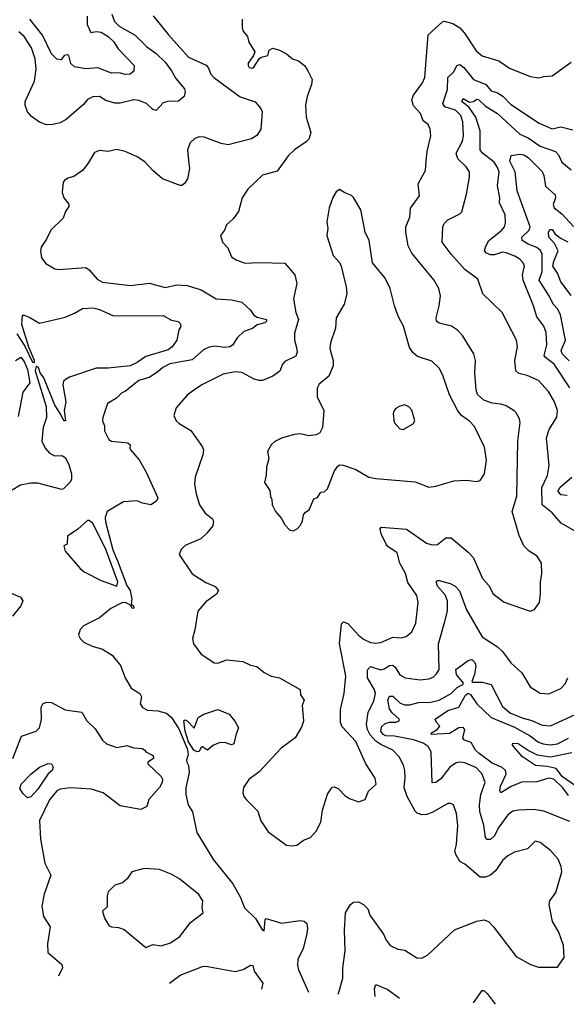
# Model space of a CAD drawing. Extents: x 1245432 to 1420865, y 606325 to 671314.
# Tile 200 of 256: x 1365959 to 1369147, y 609973 to 615713. Entities that reach past the tile are written whole.
import ezdxf

# ---------------------------------------------------------------- set-up
doc = ezdxf.new("R2010")
doc.units = 0

msp = doc.modelspace()

# ---------------------------------------------------------------- linework, layer by layer
at = {"layer": '0CON20XD'}
for points in [[(1366497.5, 615745), (1366512.7, 615702.7), (1366540, 615675), (1366632.3, 615622.3), (1366700, 615555), (1366754.8, 615514.8), (1366807.3, 615465), (1366845.5, 615415), (1366869.4, 615369.4), (1366920.7, 615310.7), (1366924.8, 615294.8), (1366918.3, 615265), (1366885, 615237.9), (1366824, 615236), (1366795, 615227.5), (1366755, 615183.8), (1366735, 615190), (1366698.6, 615225), (1366655, 615242.7), (1366625, 615244.7), (1366545, 615226.8), (1366515, 615226.2), (1366461.9, 615241.9), (1366425, 615265.6), (1366385, 615262.9), (1366355, 615248), (1366331.4, 615218.6), (1366229.8, 615130.2), (1366195, 615110.6), (1366152.3, 615102.3), (1366115, 615100.8), (1366075.6, 615115.6), (1366028, 615148), (1366004.3, 615175), (1365992, 615215), (1365992, 615235), (1366045.4, 615355), (1366055.3, 615425), (1366049.3, 615485), (1366028.1, 615548.1), (1365986, 615615), (1365955, 615642.3)], [(1366352.8, 615732.8), (1366352.1, 615685), (1366375, 615637.5), (1366405, 615643.8), (1366435, 615639.9), (1366475.1, 615615.1), (1366505.6, 615585), (1366533.1, 615543.1), (1366626.2, 615445), (1366625, 615412.5), (1366603.9, 615396.1), (1366575, 615392.5), (1366542.2, 615402.2), (1366495, 615401.7), (1366415, 615432), (1366345, 615426.2), (1366278.7, 615438.7), (1366257.4, 615457.4), (1366245, 615503.3), (1366237.3, 615507.3), (1366218.8, 615505), (1366200.8, 615479.2), (1366175, 615483.3), (1366145, 615514.4), (1366093.2, 615623.2), (1366018.6, 615715)], [(1366736.9, 615735), (1366826.9, 615625), (1366943.3, 615495), (1367047.2, 615447.2), (1367059.2, 615435), (1367074.5, 615395), (1367092.3, 615375), (1367245, 615262.8), (1367333.1, 615233.1), (1367365.5, 615195.5), (1367373.1, 615175), (1367365.4, 615074.6), (1367342.6, 615037.4), (1367311.5, 615018.5), (1367175, 614982.7), (1367135, 614990.7), (1367035, 615027.8), (1367005, 615029.2), (1366980, 615020), (1366954.2, 614995.8), (1366938, 614955), (1366946, 614874), (1366949.2, 614845), (1366938, 614785), (1366921.2, 614758.8), (1366905, 614746.2), (1366895, 614746.2), (1366792.5, 614785), (1366735, 614833.8), (1366688.8, 614885), (1366645, 614914), (1366575, 614944), (1366525, 614956.2), (1366475, 614944.3), (1366425, 614951.1), (1366395, 614938.8), (1366355, 614870), (1366325, 614833.8), (1366275, 614798.8), (1366240.5, 614789.5), (1366220, 614775), (1366213.8, 614765), (1366207.5, 614705), (1366217.5, 614675), (1366245, 614637.5), (1366245.8, 614624.2), (1366226.2, 614595), (1366213.8, 614556.2), (1366140, 614485), (1366116.1, 614433.9), (1366083.9, 614386.1), (1366080, 614365), (1366087.5, 614325), (1366111.7, 614291.7), (1366165, 614261.2), (1366185, 614256.2), (1366345, 614267.5), (1366365, 614253.8), (1366410.7, 614200.7), (1366442.5, 614182.5), (1366605, 614163.5), (1366717, 614177), (1366808.3, 614151.7), (1366875, 614168), (1366935, 614162.9), (1367017.4, 614137.4), (1367105, 614085.6), (1367195, 614080), (1367255, 614065.6), (1367305, 614018.5), (1367325, 613990.6), (1367345, 613978.6), (1367397.5, 613965), (1367398.8, 613955), (1367388, 613945), (1367345, 613933.1), (1367316.7, 613913.3), (1367265.8, 613895), (1367230.3, 613859.7), (1367200.5, 613815), (1367185, 613805.4), (1367155, 613801.4), (1367095, 613809.3), (1367065, 613804.6), (1367031.3, 613788.7), (1366965, 613730.2), (1366834, 613706), (1366794.4, 613685), (1366765, 613659.4), (1366713.9, 613626.1), (1366655, 613608.4), (1366574.3, 613545.7), (1366555, 613537.5), (1366523, 613507), (1366471.2, 613475), (1366443.9, 613393.9), (1366442, 613375), (1366453.8, 613345), (1366454, 613315), (1366480, 613265), (1366495, 613256.2), (1366590, 613245), (1366603.8, 613235), (1366601.2, 613215), (1366606.2, 613205), (1366656.7, 613146.7), (1366697.5, 613075), (1366764.4, 612925), (1366757.5, 612905), (1366725, 612883.8), (1366675, 612894.6), (1366645, 612908.2), (1366565, 612901.9), (1366468.8, 612845), (1366458.7, 612811.3), (1366459.2, 612785), (1366502.7, 612622.7), (1366528.8, 612558.8), (1366583.6, 612413.6), (1366603.6, 612385), (1366614.2, 612335), (1366610, 612305), (1366622.5, 612295), (1366625, 612282.5), (1366615, 612280), (1366608.3, 612298.3), (1366575.7, 612315.7), (1366555, 612312.5), (1366490.2, 612279.8), (1366425, 612225.8), (1366331.2, 612178.8), (1366311.7, 612158.3), (1366302.5, 612125), (1366312.5, 612105), (1366333.9, 612083.9), (1366381.2, 612061.2), (1366442.7, 612042.7), (1366498.3, 612008.3), (1366547.4, 611947.4), (1366575, 611876.7), (1366609.2, 611815), (1366660.8, 611785), (1366668.8, 611765), (1366662, 611725), (1366675, 611703.8), (1366705, 611687.5), (1366765, 611682.9), (1366815, 611669.4), (1366845, 611644.4), (1366887.8, 611577.8), (1366938.7, 611458.7), (1366942.6, 611427.4), (1366931.6, 611395), (1366934, 611384), (1366944.2, 611364.2), (1366946.9, 611323.1), (1366927.3, 611235), (1366927.5, 611195), (1366941.4, 611135), (1366966.9, 611095), (1366991.4, 610975), (1367089.2, 610815), (1367202.9, 610675), (1367246, 610595), (1367270, 610535), (1367335, 610472.2), (1367375, 610403.8), (1367385, 610400), (1367391.2, 610465), (1367397, 610473), (1367485, 610445.7), (1367595, 610460.8), (1367617.3, 610457.3), (1367634, 610444), (1367637.8, 610415), (1367633.3, 610385), (1367611.5, 610295), (1367581.4, 610235), (1367579.7, 610200.3), (1367585.8, 610174.2), (1367643.6, 610042.8)], [(1367257.5, 615715), (1367257.5, 615665), (1367263.3, 615645), (1367286.7, 615615), (1367295, 615582.5), (1367330, 615525), (1367323.3, 615505), (1367290.7, 615459.3), (1367290.6, 615445), (1367298, 615435), (1367315, 615431.2), (1367325, 615436.2), (1367355.4, 615484.6), (1367366.5, 615493.5), (1367406.7, 615505), (1367414, 615536), (1367435, 615546), (1367475, 615535.8), (1367514.3, 615514.3), (1367550, 615485), (1367585, 615472.5), (1367620, 615445), (1367639.2, 615415), (1367664.3, 615364.3), (1367661.1, 615335), (1367635.5, 615265), (1367626.7, 615215), (1367629.1, 615145), (1367656.7, 615055), (1367645, 615016.7), (1367629.8, 615000.2), (1367561.4, 614955), (1367525, 614920), (1367461.1, 614828.9), (1367375, 614806.7), (1367290, 614725), (1367257.5, 614675), (1367235.8, 614595), (1367205, 614551.2), (1367165, 614517.5), (1367153.3, 614485), (1367131.2, 614455), (1367141.2, 614415), (1367173.6, 614383.6), (1367195, 614330), (1367225, 614310), (1367275, 614292.5), (1367355, 614297.8), (1367505, 614294.2), (1367564.3, 614225), (1367574.4, 614175), (1367555.4, 614085.4), (1367570, 614005), (1367584.6, 613964.6), (1367562.3, 613885), (1367562.5, 613845), (1367572.6, 613802.6), (1367576.4, 613773.6), (1367569.6, 613750.4), (1367505, 613720.8), (1367491.4, 613705), (1367476.8, 613663.2), (1367434.5, 613635.5), (1367375, 613610), (1367355, 613608.6), (1367327.4, 613617.4), (1367255, 613656.7), (1367215, 613660), (1367145, 613645.6), (1367025, 613585.6), (1366975, 613552.9), (1366935, 613523.8), (1366870.9, 613449.1), (1366858, 613405), (1366872, 613375), (1366888.3, 613358.3), (1366957, 613317), (1367024, 613225), (1367030.8, 613205), (1367026.9, 613175), (1366982.9, 613045), (1366978.1, 613005), (1366988, 612948), (1367007.8, 612885), (1367040.6, 612835), (1367082, 612805), (1367089.6, 612789.6), (1367085, 612762), (1367050.9, 612719.1), (1367015, 612686.9), (1366923.3, 612646.7), (1366901.2, 612625), (1366888.8, 612595), (1366965, 612482.9), (1367045, 612431.4), (1367098.3, 612408.3), (1367118, 612385), (1367106.6, 612363.4), (1367045, 612319.2), (1366998.1, 612265), (1366980.8, 612155), (1366966.7, 612105), (1366973.3, 612075), (1367016.2, 612015), (1367094.1, 611964.1), (1367115, 611961.2), (1367165, 611980.8), (1367260.5, 611970.5), (1367305, 611948.8), (1367342.4, 611942.4), (1367385, 611906), (1367425.9, 611885.9), (1367475, 611876), (1367595, 611807.5), (1367596.1, 611776.1), (1367618.8, 611745), (1367606.1, 611713.9), (1367614.2, 611625), (1367605, 611591.2), (1367565, 611526.7), (1367483.6, 611466.4), (1367355, 611328.6), (1367296.4, 611283.6), (1367264.4, 611235.6), (1367260.8, 611205), (1367266, 611185), (1367282, 611165), (1367348.3, 611098.3), (1367365, 611042.5), (1367408.6, 610978.6), (1367515, 610901.2), (1367545, 610895.8)], [(1367545, 610895.8), (1367575, 610900), (1367615, 610930), (1367655, 610945.8), (1367687.4, 610982.6), (1367716, 611035), (1367724.5, 611105), (1367755, 611197.5), (1367781.7, 611238.3), (1367795, 611240), (1367818.3, 611228.3), (1367857, 611187), (1367881.7, 611171.7), (1367935, 611153.8), (1367974.2, 611165.8), (1367994.1, 611215.9), (1368037.1, 611255), (1368031.3, 611291.3), (1367978.1, 611375), (1367919.2, 611505), (1367840.4, 611590.4), (1367829.5, 611615), (1367829.4, 611690.6), (1367851.9, 611785), (1367861.4, 611885), (1367823.9, 612076.1), (1367835, 612191.2), (1367846.9, 612203.1), (1367872.7, 612192.7), (1367935.5, 612125), (1367965, 612101.8), (1368005, 612081.5), (1368035, 612078.5), (1368065, 612082.5), (1368135, 612112.5), (1368185, 612109.5), (1368213.6, 612116.4), (1368245.4, 612144.6), (1368269.5, 612195), (1368282.2, 612315), (1368274.2, 612355), (1368222.3, 612432.3), (1368208.9, 612485), (1368175.6, 612545), (1368160.6, 612605), (1368105, 612641.9), (1368095.7, 612655), (1368067.1, 612715), (1368062, 612745), (1368066.2, 612753.8), (1368215, 612743.3), (1368331.4, 612661.4), (1368365, 612650.5), (1368396.4, 612653.6), (1368445, 612691.2), (1368475, 612692), (1368575, 612609.2), (1368605, 612576.2), (1368615, 612552.5), (1368657.5, 612455), (1368694.2, 612415), (1368720.8, 612365), (1368785, 612316.9), (1368935, 612264.2), (1368961.2, 612275), (1368990, 612315), (1368996.5, 612365), (1368995.6, 612434.4), (1369003.8, 612485), (1369001.2, 612545), (1368976, 612585), (1368930, 612615), (1368898.8, 612645), (1368871.5, 612705), (1368830.9, 612845), (1368857.7, 612935), (1368864.5, 613255), (1368877.1, 613365), (1368874.2, 613385), (1368855, 613421.2), (1368842.2, 613432.2), (1368795, 613460.8), (1368765, 613471.1), (1368715, 613477.1), (1368665, 613494.5), (1368628.1, 613528.1), (1368620.4, 613555), (1368613.8, 613655), (1368616.4, 613726.4), (1368607.1, 613765), (1368540.9, 613870.9), (1368512.9, 613902.9), (1368476.2, 613926.2), (1368405, 613943.1), (1368390, 613955), (1368387.5, 613975), (1368405.5, 614045), (1368412.4, 614102.4), (1368403.8, 614145), (1368375, 614197.1), (1368245, 614352.5), (1368224.1, 614395), (1368210.4, 614475), (1368210.9, 614505), (1368235, 614562.5), (1368237.8, 614615), (1368290, 614685), (1368282, 614755), (1368325.8, 614834.2), (1368330.3, 614890.3), (1368334.3, 614945), (1368355.7, 615035), (1368353.1, 615075), (1368341.7, 615101.7), (1368312.9, 615122.9), (1368295.5, 615165), (1368255, 615210), (1368246.4, 615245), (1368256.5, 615273.5), (1368308.1, 615345), (1368321.1, 615375), (1368340.6, 615625), (1368425, 615700), (1368435, 615704.3), (1368485, 615691.3), (1368525, 615666.2), (1368553.2, 615635), (1368621.9, 615531.9), (1368655, 615502.2), (1368753.7, 615473.7), (1368815, 615430.6), (1368935, 615380.8), (1368985, 615373.8), (1369015, 615382.5), (1369065, 615386), (1369175, 615466.2)], [(1369235, 612708.8), (1369116.7, 612776.7), (1369065, 612838.2), (1369006.2, 612885), (1369004.7, 612985), (1369037.1, 613055), (1369046, 613114), (1369031.4, 613275), (1369046.8, 613323.2), (1369090.4, 613395), (1369095.5, 613434.5), (1369078.2, 613485), (1369042.5, 613545), (1368985, 613608.5), (1368917.8, 613637.8), (1368869.6, 613649.6), (1368852.9, 613665), (1368846.7, 613725), (1368861.5, 613805), (1368855.6, 613845), (1368773.3, 614005), (1368660.8, 614115), (1368630.2, 614200.2), (1368555, 614257.1), (1368474.7, 614345), (1368422.2, 614415), (1368426, 614505), (1368433.8, 614525), (1368455, 614545.8), (1368525, 614580.8), (1368536.8, 614593.2), (1368564.4, 614695), (1368581.9, 614795), (1368581.4, 614825), (1368563.1, 614855), (1368515, 614901.9), (1368503.8, 614935), (1368542.1, 615005), (1368547.7, 615035), (1368543.3, 615116.7), (1368532.4, 615155), (1368500, 615185), (1368439.2, 615205), (1368426.9, 615225), (1368453.8, 615305), (1368456.4, 615375), (1368491.4, 615408.6), (1368508.1, 615445), (1368525, 615452.1), (1368548.7, 615435), (1368605, 615363.9), (1368676.5, 615335), (1368708.1, 615298.1), (1368745.6, 615285.6), (1368776.9, 615266.9), (1368820.8, 615220.9), (1368988.7, 615108.7), (1369065, 615077.3), (1369115, 615088.1), (1369185, 615070)], [(1369167.1, 613567.1), (1369076.5, 613705), (1369025, 613743.1), (1369017.3, 613755), (1369033.4, 613816.6), (1369029.9, 613889.9), (1369015, 613925.8), (1368975, 613980), (1368956, 614045), (1368895.3, 614195), (1368890.5, 614225), (1368902.9, 614275), (1368895.5, 614295), (1368875, 614316.5), (1368845.8, 614335), (1368795, 614353.8), (1368775, 614357.3), (1368727.1, 614342.9), (1368705, 614342.4), (1368681.6, 614351.6), (1368670, 614365), (1368677.4, 614392.6), (1368695.7, 614425), (1368770.6, 614485), (1368785.5, 614505), (1368792.4, 614527.6), (1368789.2, 614575), (1368757.3, 614645), (1368759.6, 614675), (1368746.2, 614745), (1368754.7, 614825), (1368743.8, 614855), (1368725, 614882.2), (1368658.4, 614935), (1368644.5, 614954.5), (1368644, 615064), (1368618.7, 615145), (1368580.8, 615200.8), (1368537.9, 615235), (1368545, 615254.3), (1368582, 615232), (1368605, 615235.4), (1368625, 615250), (1368635, 615246.9), (1368675, 615207.9), (1368745, 615166.5), (1368874.6, 615045), (1368924.5, 615024.5), (1368995, 614974.7), (1369083.8, 614943.8), (1369100.4, 614925), (1369121.4, 614881.4), (1369175, 614838.2)], [(1369163.7, 613723.7), (1369122.9, 613765), (1369117, 613785), (1369141.2, 613845), (1369112.5, 613992.5), (1369096.7, 614025), (1369069.1, 614055), (1369049, 614099), (1368989, 614195), (1369005.5, 614245), (1369006.3, 614346.3), (1368996.8, 614366.8), (1368975.4, 614385), (1368924.3, 614404.3), (1368889.2, 614425), (1368886.9, 614445), (1368929.3, 614485), (1368935.7, 614505), (1368860.5, 614715), (1368848.2, 614825), (1368817.9, 614887.9), (1368825, 614921.2), (1368875, 614928.2), (1368898, 614925), (1368925, 614909.1), (1369005, 614828.1), (1369016, 614805), (1369025, 614742.9), (1369081.4, 614691.4), (1369082.7, 614675), (1369070, 614635), (1369075.9, 614615.9), (1369120.8, 614580.8), (1369188.1, 614508.1)], [(1367555, 612732.5), (1367576.4, 612743.6), (1367596.7, 612765), (1367609.3, 612790.7), (1367613.9, 612826.1), (1367625, 612842.5), (1367646.7, 612855), (1367675, 612920), (1367695, 612927.5), (1367715, 612957.5), (1367735, 612960), (1367755, 612977.5), (1367792.1, 613077.9), (1367811.8, 613108.2), (1367825, 613116.7), (1367845, 613115.4), (1367919.8, 613089.8), (1367995, 613046.7), (1368035, 613038.1), (1368265, 613017.8), (1368345, 612988.1), (1368385, 612994.2), (1368490, 613025), (1368565, 613027.5), (1368625, 613020), (1368645, 613026.7), (1368669.2, 613065), (1368681.9, 613145), (1368670.3, 613220.3), (1368610.6, 613340.6), (1368582.3, 613372.3), (1368535, 613404.4), (1368515, 613432.5), (1368465.6, 613525), (1368424.3, 613645), (1368405, 613681.2), (1368362.7, 613722.7), (1368279.3, 613749.3), (1368252.2, 613772.2), (1368232.3, 613802.3), (1368196.9, 613926.9), (1368165.7, 613985), (1368144.2, 614045), (1368120, 614145), (1368090, 614205), (1368016.1, 614296.1), (1367997.5, 614425), (1367973.8, 614475), (1367948.8, 614605), (1367906.1, 614676.1), (1367895, 614687.5), (1367855, 614702.5), (1367825, 614723.3), (1367805, 614710), (1367784.4, 614675.6), (1367764.5, 614615.5), (1367750, 614535), (1367755.8, 614495), (1367750, 614455), (1367787.3, 614337.3), (1367825, 614296.7), (1367834, 614275), (1367863.1, 614155), (1367867.1, 614115), (1367850.8, 614055), (1367804.4, 613975.6), (1367800, 613915), (1367771.7, 613828.3), (1367768.5, 613795), (1367787.1, 613725), (1367787.1, 613695), (1367762.5, 613635), (1367705, 613588.6), (1367693.5, 613565), (1367694.4, 613515), (1367732.2, 613435), (1367724.4, 613335.6), (1367710, 613305), (1367688.3, 613291.7), (1367645, 613287.5), (1367595, 613298), (1367560, 613295), (1367486.4, 613273.6), (1367446.4, 613253.6), (1367426.4, 613233.6), (1367403.8, 613195), (1367412.5, 613155), (1367397.5, 613105), (1367397, 613057), (1367386.2, 613015), (1367417.3, 612967.3), (1367422.5, 612932.5), (1367430, 612915), (1367431.2, 612885), (1367450, 612845), (1367486.7, 612805), (1367505, 612767.5), (1367535, 612737.5), (1367555, 612732.5)], [(1369175.4, 614105), (1369114.7, 614185), (1369095.4, 614235), (1369068.7, 614275), (1369073, 614305), (1369099.5, 614365), (1369077.5, 614407.5), (1369043.8, 614445), (1369042.1, 614475), (1369055, 614489.4), (1369065, 614489.2), (1369081.5, 614461.5), (1369117.5, 614437.5), (1369155, 614418.2)], [(1365941.9, 613881.9), (1365989.3, 613809.3), (1366035, 613716.9), (1366045.2, 613714.8), (1366045, 613726.9), (1366012.9, 613802.9), (1365971.9, 613935), (1365975, 613990), (1365985, 613991.2), (1366015, 613978), (1366075, 613943.3), (1366225, 613978.2), (1366278.6, 614001.4), (1366325, 614028.2), (1366385, 614033.8), (1366425, 614023.8), (1366506.1, 613986.1), (1366795, 613988.1), (1366845, 613961.1), (1366882.7, 613952.7), (1366895, 613942.5), (1366898.8, 613925), (1366888, 613905), (1366875.7, 613845), (1366848.5, 613805), (1366825, 613788.4), (1366695, 613748.9), (1366645, 613714.7), (1366604.3, 613695.7), (1366475, 613680.8), (1366405, 613682.1), (1366250.7, 613629.3), (1366226, 613615), (1366215.5, 613604.5), (1366210.8, 613585), (1366228.9, 613485), (1366219.2, 613435), (1366225.7, 613375), (1366215.8, 613374.2), (1366200.2, 613410.2), (1366164.8, 613465), (1366099.7, 613625), (1366079, 613655), (1366068.5, 613685), (1366055, 613692.7), (1366049.2, 613665), (1366112.8, 613457.2), (1366115.5, 613394.5), (1366097.1, 613335), (1366089.2, 613255), (1366108, 613215), (1366133.8, 613185), (1366165, 613170.8), (1366205, 613172.5), (1366225, 613160), (1366245, 613120.5), (1366262.3, 613065), (1366261.5, 613035), (1366253.5, 613016.5), (1366215, 612977.1), (1366205.4, 612974.6), (1366065, 613011.2), (1366025, 613010.9), (1365965, 612998.9), (1365911.8, 612968.2)], [(1365935, 613725.4), (1365965.5, 613745.5), (1365985, 613720), (1366005, 613672.9), (1366019.1, 613595), (1365977.8, 613542.2), (1365951.3, 613398.7)], [(1368195, 613323.8), (1368253, 613357), (1368262.5, 613375), (1368245.8, 613435.8), (1368227.5, 613455), (1368205, 613466.7), (1368175, 613460), (1368155, 613447.5), (1368142.5, 613435), (1368137.5, 613415), (1368143.3, 613365), (1368175, 613326.7), (1368195, 613323.8)], [(1369150.8, 612939.1), (1369115, 612943.3), (1369098.2, 612965), (1369108.2, 612985), (1369178.2, 613045)], [(1366525, 612411.2), (1366531.9, 612435), (1366460.1, 612630.1), (1366385.9, 612775), (1366365, 612793.3), (1366355, 612793.1), (1366297.8, 612742.2), (1366238.6, 612701.4), (1366236.7, 612655), (1366217.5, 612645), (1366224, 612615), (1366312.4, 612512.4), (1366334.5, 612494.5), (1366435, 612443.3), (1366525, 612411.2)], [(1367817.9, 610031.5), (1367817.8, 610035), (1367843.1, 610125), (1367844.5, 610185.5), (1367857.9, 610285), (1367852.3, 610405), (1367860, 610505), (1367889.2, 610555), (1367905, 610567.1), (1367935, 610570.8), (1367963.8, 610555), (1367988.7, 610528.7), (1368001.7, 610491.7), (1368080.9, 610380.9), (1368095.8, 610345.8), (1368118.8, 610315), (1368165, 610294.2), (1368205, 610287.5), (1368275, 610242.5), (1368305, 610240.8), (1368338.9, 610261.1), (1368493.9, 610406.1), (1368625, 610456.5), (1368665, 610464.4), (1368692, 610455), (1368722.9, 610425), (1368855, 610252), (1368937.5, 610205), (1368985, 610188.8), (1369095, 610190), (1369134, 610245), (1369130.6, 610315), (1369103.6, 610393.6), (1369065.5, 610455), (1369046.4, 610555), (1369051.2, 610575), (1369085.4, 610625), (1369119.5, 610745), (1369116.2, 610776.2), (1369098.3, 610818.3), (1369055, 610869.2), (1368993.3, 610915), (1368965, 610924), (1368920.3, 610879.7), (1368845, 610860), (1368805, 610837.5), (1368775, 610810), (1368735, 610753.5), (1368705.2, 610724.8), (1368675, 610713.1), (1368645, 610714.6), (1368555, 610788.9), (1368525, 610805.6), (1368501.5, 610845), (1368497.1, 610865), (1368506.1, 610905), (1368514.4, 611015), (1368505.5, 611085.5), (1368488.8, 611135), (1368474.1, 611144.1), (1368455, 611144.2), (1368365, 611090), (1368331.7, 611078.3), (1368305, 611078.1), (1368277.8, 611087.8), (1368265, 611099.1), (1368218.4, 611185), (1368201.1, 611235), (1368207.8, 611295), (1368205.4, 611335), (1368197.1, 611367.1), (1368172.2, 611415), (1368135.6, 611455), (1368065, 611486.7), (1368035, 611507.1), (1368003.7, 611543.7), (1367988.3, 611575), (1367981.1, 611605), (1367990.3, 611675), (1368025, 611739.2), (1368034.6, 611784.6), (1368029.1, 611805), (1367987.8, 611875), (1367987.4, 611922.6), (1368005, 611941.1), (1368065, 611923.3), (1368085, 611928.8), (1368115, 611948.7), (1368135, 611950.4), (1368149, 611939), (1368175, 611893.1), (1368206.7, 611875), (1368295, 611864.6), (1368345, 611870), (1368369.5, 611880.5), (1368390.6, 611899.4), (1368404.6, 611925.4), (1368400.8, 612075), (1368438.1, 612205), (1368453.8, 612265), (1368453.9, 612325), (1368439.6, 612359.6), (1368395, 612410.6), (1368388.6, 612435), (1368395, 612442.5), (1368405, 612442.5), (1368468.8, 612425), (1368499.4, 612409.4), (1368523.8, 612383.8), (1368565, 612273.1), (1368655.5, 612115.5), (1368745, 612057.5), (1368775, 612028.9), (1368823.6, 611963.6), (1368886.7, 611905), (1368935, 611823.8), (1368995, 611786), (1369045, 611782.5), (1369115, 611814), (1369139.2, 611840.8), (1369154.5, 611875)], [(1365874.4, 612384.4), (1365965, 612346.7), (1365977.5, 612325), (1365966.7, 612295), (1365918, 612235)], [(1369167.8, 611037.8), (1369015, 611098.8), (1368955, 611107.9), (1368870, 611105), (1368835, 611097.8), (1368805, 611076.5), (1368752.9, 611005), (1368725, 610953.1), (1368705, 610933.1), (1368685, 610932.9), (1368674.5, 610945), (1368666.5, 611016.5), (1368642.4, 611095), (1368640.3, 611135), (1368648.1, 611195), (1368673.2, 611265), (1368656.5, 611315), (1368622, 611352), (1368555, 611380.3), (1368525, 611384.6), (1368505, 611380.4), (1368466.5, 611355), (1368415, 611286.9), (1368385, 611265.5), (1368365, 611262.9), (1368357.9, 611445), (1368341.2, 611475), (1368311.5, 611495), (1368255, 611514.8), (1368145, 611535.6), (1368095, 611537.9), (1368079.6, 611545), (1368066, 611565), (1368069.3, 611590.7), (1368090, 611610), (1368115, 611617.7), (1368155, 611616.9), (1368171.9, 611625), (1368171.8, 611635), (1368131.1, 611671.1), (1368116.2, 611695), (1368105.4, 611745), (1368115, 611768.1), (1368135, 611768.2), (1368178.7, 611728.7), (1368205, 611718), (1368235, 611718.3), (1368285, 611732.2), (1368356.6, 611733.4), (1368404.3, 611745), (1368475, 611785.3), (1368511, 611819), (1368542.6, 611837.4), (1368547.1, 611845), (1368505.7, 611895), (1368503.1, 611925), (1368575, 611977.3), (1368595, 611982.2), (1368613.5, 611965), (1368618.1, 611945), (1368611.6, 611895), (1368596.4, 611855), (1368600.8, 611850.8), (1368655, 611850.9), (1368707.9, 611837.9), (1368775, 611709.4), (1368820.8, 611670.8), (1368895, 611640.2), (1368945, 611627.6), (1369005, 611600.4), (1369055, 611596.8), (1369245, 611683.4)], [(1369159, 611189), (1369125.7, 611235), (1369073.5, 611285), (1369045, 611291.2), (1368975, 611270), (1368885, 611267.9), (1368825, 611243.3), (1368765, 611205.8), (1368759.1, 611219.1), (1368762.2, 611245), (1368795.9, 611315), (1368792, 611335), (1368772.6, 611352.6), (1368715, 611379), (1368637.8, 611435), (1368617.8, 611455), (1368591.7, 611498.3), (1368552.6, 611512.6), (1368543.2, 611523.2), (1368555.3, 611574.7), (1368545, 611585.9), (1368520.5, 611585), (1368465, 611550.4), (1368358.8, 611545), (1368360, 611555), (1368394.5, 611575), (1368409.4, 611595), (1368389.5, 611615), (1368382, 611635), (1368456.5, 611685), (1368519.6, 611705), (1368558.7, 611775), (1368575, 611787), (1368588.4, 611778.4), (1368624.8, 611724.8), (1368708.9, 611645), (1368845, 611589), (1368935, 611537.8), (1368985, 611500.4), (1369011.3, 611491.3), (1369055, 611486), (1369095, 611490.6), (1369159.6, 611525)], [(1365919.5, 611405), (1365970, 611535), (1366054.5, 611565.5), (1366075.6, 611584.4), (1366087.2, 611632.8), (1366084.6, 611705.4), (1366095, 611724.2), (1366115, 611734.3), (1366145, 611732.5), (1366225, 611689.4), (1366322.5, 611675), (1366351.2, 611625), (1366398.8, 611578.8), (1366442.4, 611512.4), (1366465, 611490.5), (1366525, 611470), (1366585, 611481.9), (1366625, 611468.6), (1366674.2, 611464.2), (1366690, 611455), (1366695, 611443.8), (1366732.9, 611425), (1366740.5, 611415), (1366739.1, 611405), (1366707.5, 611385), (1366706, 611375), (1366785, 611300), (1366792.5, 611285), (1366790, 611265), (1366775, 611236.7), (1366713, 611167), (1366700, 611125), (1366665, 611108.8), (1366545, 611130), (1366446, 611205), (1366376.5, 611226.5), (1366255, 611234), (1366195, 611226.2), (1366175, 611216.5), (1366133.8, 611165), (1366074.4, 611044.4), (1366081.1, 610935), (1366105.6, 610795.6), (1366140.8, 610725), (1366102.7, 610615), (1366088.5, 610545), (1366098.9, 610485), (1366136.9, 610425), (1366120.6, 610325), (1366124.3, 610275), (1366204.2, 610205), (1366208.6, 610185), (1366186.1, 610136.9)], [(1366995, 611443.8), (1366974, 611454), (1366942.7, 611502.7), (1366923.6, 611565), (1366916.2, 611625), (1366925, 611630.8), (1366935, 611625.8), (1366977.5, 611582.5), (1367000.8, 611645), (1367033.8, 611665), (1367115, 611690.6), (1367180, 611665), (1367214.1, 611624.1), (1367236, 611585), (1367218.7, 611541.3), (1367208.8, 611491.2), (1367195, 611484.5), (1367155, 611499.1), (1367122.4, 611497.6), (1367085, 611482), (1367055, 611454.2), (1367025, 611473.3), (1367015, 611467.5), (1367005, 611447.1), (1366995, 611443.8)], [(1369245, 611214.8), (1369125, 611299.6), (1369087.2, 611347.2), (1369035, 611358.4), (1368966, 611365), (1368891.9, 611415), (1368839.4, 611475), (1368832.5, 611485), (1368834.5, 611495.5), (1368865, 611493.3), (1368929.7, 611449.7), (1368977.6, 611427.6), (1369055, 611415.2), (1369179.7, 611440.3)], [(1366005, 611175.8), (1365979.2, 611199.2), (1365960.8, 611230.8), (1365968, 611255), (1366024.2, 611315), (1366075, 611354.2), (1366125, 611376.7), (1366144.4, 611374.4), (1366154.3, 611355), (1366149.2, 611335), (1366124.6, 611315.4), (1366065, 611226.2), (1366025, 611181.2), (1366005, 611175.8)], [(1366695, 610304), (1366735, 610322), (1366785, 610314.2), (1366838.3, 610331.7), (1366892.7, 610367.3), (1366955, 610450), (1367030, 610505), (1367023.6, 610536.4), (1367027.5, 610575), (1367003, 610613), (1366892.9, 610702.9), (1366841.8, 610731.8), (1366775, 610759.4), (1366685, 610764.3), (1366613.3, 610745), (1366585.9, 610704.1), (1366559.2, 610680.8), (1366515, 610666.7), (1366475, 610627.5), (1366468.8, 610605), (1366469.3, 610540.7), (1366442.5, 610515), (1366453.8, 610475), (1366480.4, 610430.4), (1366495, 610423.3), (1366535, 610420.8), (1366568.3, 610408.3), (1366695, 610304)], [(1366832.4, 610095.2), (1366895, 610141.8), (1367025, 610193.6), (1367045, 610194.5), (1367215, 610163.5), (1367262, 610175), (1367305, 610200.9), (1367318.3, 610198.3), (1367326.9, 610165), (1367376.7, 610095), (1367369.7, 610060.5)], [(1368031.9, 610017.7), (1368027.3, 610062.7), (1368035, 610088.8), (1368105, 610059.1), (1368174.9, 610008.5)], [(1368605, 609980.7), (1368655, 610053.3), (1368665, 610053.8), (1368685, 610036), (1368732.5, 609972.5)]]:
    msp.add_lwpolyline(points, dxfattribs=at)

doc.saveas('drawing.dxf')
